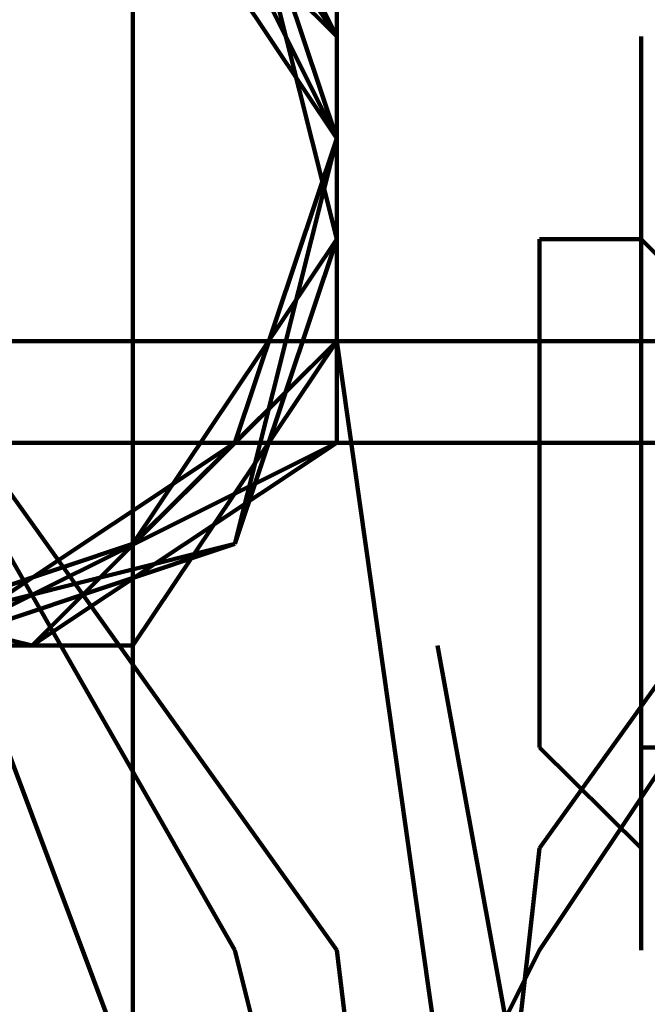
# Model space of a CAD drawing. Header units: inches. Extents: x -1901 to 7725, y 4299 to 7113.
# Tile 94 of 180: x 2377.83 to 2380.44, y 6207.09 to 6211.19. Entities that reach past the tile are written whole.
import ezdxf

# ---------------------------------------------------------------- set-up
doc = ezdxf.new("R2010")
doc.units = ezdxf.units.IN
doc.header["$MEASUREMENT"] = 0
doc.layers.add('at_Entity', color=7, linetype='Continuous')

msp = doc.modelspace()

# ---------------------------------------------------------------- linework, layer by layer
at = {"layer": 'at_Entity', "color": 7, "lineweight": 211}
for p, q in [((2377.8837, 6212.3827), (2379.1504, 6211.116)), ((2379.1504, 6211.116), (2377.8837, 6212.3827)), ((2379.1504, 6211.116), (2377.8837, 6212.3827)), ((2379.1504, 6211.116), (2377.8837, 6212.3827)), ((2377.8837, 6212.3827), (2379.1504, 6211.116)), ((2379.1504, 6211.116), (2377.8837, 6212.3827)), ((2379.1504, 6211.116), (2377.8837, 6212.3827)), ((2379.1504, 6211.116), (2377.8837, 6212.3827)), ((2379.1504, 6210.6922), (2378.3029, 6212.3827)), ((2379.1504, 6211.116), (2378.3029, 6212.3827)), ((2379.1504, 6211.116), (2378.3029, 6212.3827)), ((2379.1504, 6211.116), (2378.3029, 6212.3827)), ((2379.1504, 6211.116), (2378.3029, 6211.959)), ((2379.1504, 6211.116), (2378.3029, 6211.959)), ((2379.1504, 6211.116), (2378.3029, 6211.959)), ((2379.1504, 6211.116), (2378.3029, 6211.959)), ((2379.1504, 6211.116), (2378.3029, 6211.959)), ((2378.3029, 6211.959), (2379.1504, 6210.6922)), ((2379.1504, 6210.6922), (2378.3029, 6211.959)), ((2379.1504, 6210.6922), (2378.3029, 6211.959)), ((2379.1504, 6211.116), (2378.3029, 6211.959)), ((2379.1504, 6210.6922), (2378.3029, 6211.959)), ((2379.1504, 6211.116), (2378.3029, 6211.959)), ((2379.1504, 6211.116), (2378.3029, 6211.959)), ((2379.1504, 6211.116), (2378.3029, 6211.959)), ((2379.1504, 6211.116), (2378.3029, 6211.959)), ((2379.1504, 6211.116), (2378.3029, 6211.959)), ((2379.1504, 6211.116), (2378.7267, 6211.959)), ((2379.1504, 6210.273), (2378.7267, 6211.959)), ((2379.1504, 6210.273), (2378.7267, 6211.959)), ((2379.1504, 6210.273), (2378.7267, 6211.959)), ((2379.1504, 6210.6922), (2378.7267, 6211.959)), ((2378.7267, 6211.959), (2379.1504, 6211.116)), ((2379.1504, 6211.116), (2378.7267, 6211.959)), ((2378.7267, 6211.959), (2379.1504, 6211.116)), ((2379.1504, 6211.116), (2378.7267, 6211.959)), ((2379.1504, 6210.6922), (2378.7267, 6211.959)), ((2379.1504, 6210.273), (2378.7267, 6211.959)), ((2379.1504, 6211.116), (2378.7267, 6211.959)), ((2379.1504, 6210.273), (2378.7267, 6211.959)), ((2379.1504, 6210.273), (2378.7267, 6211.959)), ((2379.1504, 6210.273), (2378.7267, 6211.959)), ((2379.1504, 6210.273), (2378.7267, 6211.959)), ((2379.1504, 6210.273), (2378.7267, 6211.959)), ((2379.1504, 6210.273), (2378.7267, 6211.959)), ((2379.1504, 6210.273), (2378.7267, 6211.959)), ((2379.1504, 6210.273), (2378.7267, 6211.959)), ((2379.1504, 6210.273), (2378.7267, 6211.959)), ((2378.7267, 6211.959), (2379.1504, 6211.116)), ((2379.1504, 6210.273), (2378.7267, 6211.959)), ((2379.1504, 6211.116), (2378.7267, 6211.959)), ((2379.1504, 6211.116), (2378.7267, 6211.959)), ((2379.1504, 6210.273), (2378.7267, 6211.959)), ((2379.1504, 6210.273), (2378.7267, 6211.959)), ((2379.1504, 6211.116), (2378.7267, 6211.959)), ((2379.1504, 6210.273), (2378.7267, 6211.959)), ((2379.1504, 6210.6922), (2378.7267, 6211.959)), ((2379.1504, 6210.273), (2378.7267, 6211.959)), ((2379.1504, 6210.273), (2378.7267, 6211.959)), ((2379.1504, 6211.116), (2378.7267, 6211.959)), ((2379.1504, 6210.6922), (2378.7267, 6211.959)), ((2379.1504, 6210.6922), (2378.7267, 6211.959)), ((2379.1504, 6210.6922), (2378.7267, 6211.959)), ((2379.1504, 6210.6922), (2378.7267, 6211.959)), ((2378.7267, 6211.959), (2379.1504, 6211.116)), ((2379.1504, 6210.273), (2378.7267, 6211.959)), ((2379.1504, 6210.6922), (2378.7267, 6211.959)), ((2379.1504, 6210.6922), (2378.7267, 6211.959)), ((2378.3029, 6211.5398), (2378.3029, 6192.5297)), ((2378.3029, 6211.5398), (2378.3029, 6192.5297)), ((2379.1504, 6211.116), (2379.1504, 6211.5398)), ((2379.1504, 6209.4255), (2379.1504, 6211.5398)), ((2379.1504, 6211.116), (2379.1504, 6211.5398)), ((2379.1504, 6211.5398), (2379.1504, 6211.116)), ((2379.1504, 6211.116), (2379.1504, 6211.5398)), ((2379.1504, 6211.5398), (2379.1504, 6211.116)), ((2379.1504, 6211.116), (2379.1504, 6211.5398)), ((2379.1504, 6211.116), (2379.1504, 6211.5398)), ((2379.1504, 6211.116), (2379.1504, 6211.5398)), ((2379.1504, 6211.5398), (2379.1504, 6210.6922)), ((2379.1504, 6211.5398), (2379.1504, 6210.6922)), ((2379.1504, 6211.5398), (2379.1504, 6210.6922)), ((2379.1504, 6211.5398), (2379.1504, 6210.6922)), ((2379.1504, 6210.6922), (2379.1504, 6211.5398)), ((2379.1504, 6211.116), (2379.1504, 6211.5398)), ((2379.1504, 6211.5398), (2379.1504, 6211.116)), ((2379.1504, 6211.116), (2379.1504, 6211.5398)), ((2379.1504, 6211.116), (2379.1504, 6211.5398)), ((2379.1504, 6211.5398), (2379.1504, 6210.6922)), ((2379.1504, 6211.116), (2379.1504, 6211.5398)), ((2379.1504, 6209.8493), (2379.1504, 6211.5398)), ((2379.1504, 6211.116), (2379.1504, 6211.5398)), ((2379.1504, 6209.4255), (2379.1504, 6211.5398)), ((2379.1504, 6211.5398), (2379.1504, 6210.6922)), ((2379.1504, 6210.273), (2379.1504, 6211.5398)), ((2379.1504, 6211.5398), (2379.1504, 6211.116)), ((2379.1504, 6209.4255), (2379.1504, 6211.5398)), ((2379.1504, 6211.5398), (2379.1504, 6211.116)), ((2379.1504, 6211.5398), (2379.1504, 6211.116)), ((2379.1504, 6211.5398), (2379.1504, 6210.6922)), ((2379.1504, 6211.116), (2379.1504, 6211.5398)), ((2379.1504, 6211.5398), (2379.1504, 6210.6922)), ((2379.1504, 6211.116), (2379.1504, 6211.5398)), ((2379.1504, 6211.116), (2379.1504, 6211.5398)), ((2379.1504, 6211.116), (2379.1504, 6211.5398)), ((2379.1504, 6211.5398), (2379.1504, 6210.6922)), ((2379.1504, 6211.116), (2379.1504, 6211.5398)), ((2379.1504, 6211.116), (2379.1504, 6211.5398)), ((2379.1504, 6211.5398), (2379.1504, 6211.116)), ((2379.1504, 6211.116), (2379.1504, 6211.5398)), ((2379.1504, 6211.116), (2379.1504, 6211.5398)), ((2379.1504, 6211.5398), (2379.1504, 6210.6922)), ((2379.1504, 6211.5398), (2379.1504, 6211.116)), ((2379.1504, 6211.116), (2379.1504, 6211.5398)), ((2379.1504, 6210.273), (2379.1504, 6211.5398)), ((2379.1504, 6211.116), (2379.1504, 6211.5398)), ((2379.1504, 6211.5398), (2379.1504, 6211.116)), ((2379.1504, 6210.273), (2379.1504, 6211.5398)), ((2379.1504, 6209.8493), (2379.1504, 6211.5398)), ((2379.1504, 6209.8493), (2379.1504, 6211.5398)), ((2379.1504, 6210.273), (2379.1504, 6211.5398)), ((2379.1504, 6211.116), (2379.1504, 6211.5398)), ((2379.1504, 6209.8493), (2379.1504, 6211.5398)), ((2379.1504, 6211.5398), (2379.1504, 6210.6922)), ((2379.1504, 6211.5398), (2379.1504, 6211.116)), ((2379.1504, 6209.8493), (2379.1504, 6211.5398)), ((2379.1504, 6209.8493), (2379.1504, 6211.5398)), ((2379.1504, 6209.8493), (2379.1504, 6211.5398)), ((2379.1504, 6209.8493), (2379.1504, 6211.5398)), ((2379.1504, 6211.116), (2379.1504, 6211.5398)), ((2379.1504, 6209.8493), (2379.1504, 6211.5398)), ((2379.1504, 6211.116), (2379.1504, 6211.5398)), ((2379.1504, 6209.4255), (2379.1504, 6211.5398)), ((2379.1504, 6209.8493), (2379.1504, 6211.5398)), ((2379.1504, 6211.116), (2379.1504, 6211.5398)), ((2379.1504, 6210.273), (2379.1504, 6211.5398)), ((2379.1504, 6210.273), (2379.1504, 6211.5398)), ((2379.1504, 6210.273), (2379.1504, 6211.5398)), ((2379.1504, 6211.116), (2379.1504, 6211.5398)), ((2379.1504, 6211.116), (2379.1504, 6211.5398)), ((2379.1504, 6209.8493), (2379.1504, 6211.5398)), ((2379.1504, 6211.5398), (2379.1504, 6210.6922)), ((2379.1504, 6211.116), (2379.1504, 6211.5398)), ((2379.1504, 6211.5398), (2379.1504, 6211.116)), ((2379.1504, 6211.116), (2379.1504, 6211.5398)), ((2379.1504, 6211.116), (2379.1504, 6211.5398)), ((2379.1504, 6211.116), (2379.1504, 6211.5398)), ((2379.1504, 6211.5398), (2379.1504, 6211.116)), ((2379.1504, 6209.8493), (2379.1504, 6211.5398)), ((2379.1504, 6211.116), (2379.1504, 6211.5398)), ((2379.1504, 6209.8493), (2379.1504, 6211.5398)), ((2379.1504, 6209.8493), (2379.1504, 6211.5398)), ((2379.1504, 6209.8493), (2379.1504, 6211.5398)), ((2379.1504, 6211.5398), (2379.1504, 6210.6922)), ((2379.1504, 6211.5398), (2379.1504, 6210.6922)), ((2379.1504, 6211.116), (2379.1504, 6211.5398)), ((2379.1504, 6210.6922), (2379.1504, 6211.5398)), ((2379.1504, 6211.116), (2379.1504, 6211.5398)), ((2379.1504, 6210.6922), (2379.1504, 6211.5398)), ((2379.1504, 6211.116), (2379.1504, 6211.5398)), ((2379.1504, 6211.5398), (2379.1504, 6210.6922)), ((2379.1504, 6210.273), (2379.1504, 6211.5398)), ((2379.1504, 6209.4255), (2379.1504, 6211.5398)), ((2379.1504, 6210.273), (2379.1504, 6211.5398)), ((2379.1504, 6211.116), (2379.1504, 6211.5398)), ((2379.1504, 6209.8493), (2379.1504, 6211.5398)), ((2379.1504, 6209.4255), (2379.1504, 6211.5398)), ((2379.1504, 6211.5398), (2379.1504, 6211.116)), ((2379.1504, 6211.116), (2379.1504, 6211.5398)), ((2379.1504, 6211.5398), (2379.1504, 6210.6922)), ((2379.1504, 6211.116), (2379.1504, 6211.5398)), ((2379.1504, 6211.116), (2379.1504, 6211.5398)), ((2379.1504, 6211.5398), (2379.1504, 6210.6922)), ((2379.1504, 6211.5398), (2379.1504, 6211.116)), ((2379.1504, 6211.116), (2379.1504, 6211.5398)), ((2379.1504, 6211.116), (2379.1504, 6211.5398)), ((2379.1504, 6209.8493), (2379.1504, 6211.5398)), ((2379.1504, 6211.5398), (2379.1504, 6210.6922)), ((2379.1504, 6209.4255), (2379.1504, 6211.5398)), ((2379.1504, 6209.8493), (2379.1504, 6211.5398)), ((2379.1504, 6209.4255), (2379.1504, 6211.5398)), ((2379.1504, 6209.4255), (2379.1504, 6211.5398)), ((2379.1504, 6210.6922), (2379.1504, 6211.5398)), ((2379.1504, 6209.4255), (2379.1504, 6211.5398)), ((2379.1504, 6211.5398), (2379.1504, 6210.6922)), ((2379.1504, 6209.8493), (2379.1504, 6211.5398)), ((2379.1504, 6211.5398), (2379.1504, 6211.116)), ((2379.1504, 6210.6922), (2379.1504, 6211.5398)), ((2379.1504, 6211.116), (2379.1504, 6211.5398)), ((2379.1504, 6211.116), (2379.1504, 6211.5398)), ((2379.1504, 6211.5398), (2379.1504, 6210.6922)), ((2379.1504, 6211.116), (2379.1504, 6211.5398)), ((2379.1504, 6211.116), (2379.1504, 6211.5398)), ((2379.1504, 6211.5398), (2379.1504, 6211.116)), ((2379.1504, 6209.8493), (2379.1504, 6211.5398)), ((2379.1504, 6210.6922), (2379.1504, 6211.116)), ((2379.1504, 6209.4255), (2379.1504, 6211.116)), ((2379.1504, 6210.6922), (2379.1504, 6211.116)), ((2379.1504, 6209.4255), (2379.1504, 6211.116)), ((2379.1504, 6209.4255), (2379.1504, 6211.116)), ((2379.1504, 6211.116), (2379.1504, 6210.6922)), ((2379.1504, 6210.6922), (2379.1504, 6211.116)), ((2379.1504, 6209.4255), (2379.1504, 6211.116)), ((2379.1504, 6209.4255), (2379.1504, 6211.116)), ((2379.1504, 6209.4255), (2379.1504, 6211.116)), ((2379.1504, 6210.6922), (2379.1504, 6211.116)), ((2379.1504, 6210.6922), (2379.1504, 6211.116)), ((2379.1504, 6210.6922), (2379.1504, 6211.116)), ((2379.1504, 6210.6922), (2379.1504, 6211.116)), ((2379.1504, 6210.6922), (2379.1504, 6211.116)), ((2379.1504, 6209.4255), (2379.1504, 6211.116)), ((2379.1504, 6210.6922), (2379.1504, 6211.116)), ((2379.1504, 6210.6922), (2379.1504, 6211.116)), ((2379.1504, 6209.4255), (2379.1504, 6211.116)), ((2379.1504, 6209.4255), (2379.1504, 6211.116)), ((2379.1504, 6209.4255), (2379.1504, 6211.116)), ((2379.1504, 6210.6922), (2379.1504, 6211.116)), ((2379.1504, 6209.4255), (2379.1504, 6211.116)), ((2379.1504, 6210.6922), (2379.1504, 6211.116)), ((2379.1504, 6210.6922), (2379.1504, 6211.116)), ((2379.1504, 6211.116), (2379.1504, 6210.6922)), ((2379.1504, 6209.4255), (2379.1504, 6211.116)), ((2379.1504, 6209.4255), (2379.1504, 6211.116)), ((2379.1504, 6209.4255), (2379.1504, 6211.116)), ((2379.1504, 6209.4255), (2379.1504, 6211.116)), ((2379.1504, 6210.6922), (2379.1504, 6211.116)), ((2379.1504, 6209.4255), (2379.1504, 6211.116)), ((2379.1504, 6209.4255), (2379.1504, 6211.116)), ((2379.1504, 6210.6922), (2379.1504, 6211.116)), ((2379.1504, 6210.6922), (2379.1504, 6211.116)), ((2379.1504, 6210.6922), (2379.1504, 6211.116)), ((2379.1504, 6210.6922), (2379.1504, 6211.116)), ((2379.1504, 6210.6922), (2379.1504, 6211.116)), ((2379.1504, 6210.6922), (2379.1504, 6211.116)), ((2379.1504, 6210.6922), (2379.1504, 6211.116)), ((2379.1504, 6209.4255), (2379.1504, 6211.116)), ((2379.1504, 6209.4255), (2379.1504, 6211.116)), ((2379.1504, 6210.6922), (2379.1504, 6211.116)), ((2379.1504, 6209.4255), (2379.1504, 6211.116)), ((2379.1504, 6209.4255), (2379.1504, 6211.116)), ((2379.1504, 6210.6922), (2379.1504, 6211.116)), ((2379.1504, 6209.4255), (2379.1504, 6211.116)), ((2379.1504, 6209.4255), (2379.1504, 6211.116)), ((2379.1504, 6209.4255), (2379.1504, 6211.116)), ((2379.1504, 6210.6922), (2379.1504, 6211.116)), ((2379.1504, 6209.4255), (2379.1504, 6211.116)), ((2379.1504, 6211.116), (2379.1504, 6210.6922)), ((2379.1504, 6209.4255), (2379.1504, 6211.116)), ((2379.1504, 6209.4255), (2379.1504, 6211.116)), ((2379.1504, 6209.4255), (2379.1504, 6211.116)), ((2379.1504, 6210.6922), (2379.1504, 6211.116)), ((2379.1504, 6210.6922), (2379.1504, 6211.116)), ((2379.1504, 6210.6922), (2379.1504, 6211.116)), ((2379.1504, 6209.4255), (2379.1504, 6211.116)), ((2379.1504, 6209.4255), (2379.1504, 6211.116)), ((2379.1504, 6209.4255), (2379.1504, 6211.116)), ((2379.1504, 6209.4255), (2379.1504, 6211.116)), ((2379.1504, 6209.4255), (2379.1504, 6211.116)), ((2379.1504, 6209.4255), (2379.1504, 6211.116)), ((2379.1504, 6210.6922), (2379.1504, 6211.116)), ((2379.1504, 6210.6922), (2379.1504, 6211.116)), ((2379.1504, 6211.116), (2379.1504, 6210.6922)), ((2379.1504, 6209.4255), (2379.1504, 6211.116)), ((2379.1504, 6209.4255), (2379.1504, 6211.116)), ((2379.1504, 6210.6922), (2379.1504, 6211.116)), ((2379.1504, 6210.6922), (2379.1504, 6211.116)), ((2379.1504, 6209.4255), (2379.1504, 6211.116)), ((2379.1504, 6209.4255), (2379.1504, 6211.116)), ((2379.1504, 6209.4255), (2379.1504, 6211.116)), ((2379.1504, 6210.6922), (2379.1504, 6211.116)), ((2379.1504, 6210.6922), (2379.1504, 6211.116)), ((2379.1504, 6209.4255), (2379.1504, 6211.116)), ((2379.1504, 6210.6922), (2379.1504, 6211.116)), ((2379.1504, 6210.6922), (2379.1504, 6211.116)), ((2379.1504, 6210.6922), (2379.1504, 6211.116)), ((2379.1504, 6210.6922), (2379.1504, 6211.116)), ((2379.1504, 6209.4255), (2379.1504, 6211.116)), ((2379.1504, 6210.6922), (2379.1504, 6211.116)), ((2379.1504, 6209.4255), (2379.1504, 6211.116)), ((2379.1504, 6210.6922), (2379.1504, 6211.116)), ((2379.1504, 6209.4255), (2379.1504, 6211.116)), ((2379.1504, 6209.4255), (2379.1504, 6211.116)), ((2379.1504, 6210.6922), (2379.1504, 6211.116)), ((2379.1504, 6211.116), (2379.1504, 6210.6922)), ((2379.1504, 6209.4255), (2379.1504, 6211.116)), ((2379.1504, 6210.6922), (2379.1504, 6211.116)), ((2379.1504, 6209.4255), (2379.1504, 6211.116)), ((2379.1504, 6210.6922), (2379.1504, 6211.116)), ((2379.1504, 6210.6922), (2379.1504, 6211.116)), ((2379.1504, 6209.4255), (2379.1504, 6211.116)), ((2379.1504, 6209.4255), (2379.1504, 6211.116)), ((2379.1504, 6209.4255), (2379.1504, 6211.116)), ((2379.1504, 6210.6922), (2379.1504, 6211.116)), ((2379.1504, 6210.6922), (2379.1504, 6211.116)), ((2382.5268, 6211.116), (2379.9934, 6207.3158)), ((2380.4171, 6207.3158), (2380.4171, 6211.116)), ((2378.7267, 6209.0063), (2379.1504, 6210.6922)), ((2378.7267, 6209.0063), (2379.1504, 6210.6922)), ((2378.7267, 6209.0063), (2379.1504, 6210.6922)), ((2378.7267, 6209.0063), (2379.1504, 6210.6922)), ((2378.7267, 6209.4255), (2379.1504, 6210.6922)), ((2378.7267, 6209.0063), (2379.1504, 6210.6922)), ((2378.7267, 6209.0063), (2379.1504, 6210.6922)), ((2378.7267, 6209.0063), (2379.1504, 6210.6922)), ((2378.7267, 6209.0063), (2379.1504, 6210.6922)), ((2378.7267, 6209.0063), (2379.1504, 6210.6922)), ((2378.7267, 6209.0063), (2379.1504, 6210.6922)), ((2378.7267, 6209.0063), (2379.1504, 6210.6922)), ((2378.7267, 6209.0063), (2379.1504, 6210.6922)), ((2378.7267, 6209.0063), (2379.1504, 6210.6922)), ((2378.7267, 6209.0063), (2379.1504, 6210.6922)), ((2378.7267, 6209.0063), (2379.1504, 6210.6922)), ((2378.7267, 6209.4255), (2379.1504, 6210.6922)), ((2378.7267, 6209.0063), (2379.1504, 6210.6922)), ((2378.7267, 6209.0063), (2379.1504, 6210.6922)), ((2378.7267, 6209.0063), (2379.1504, 6210.6922)), ((2378.7267, 6209.0063), (2379.1504, 6210.6922)), ((2378.7267, 6209.0063), (2379.1504, 6210.6922)), ((2378.7267, 6209.0063), (2379.1504, 6210.6922)), ((2378.7267, 6209.0063), (2379.1504, 6210.6922)), ((2378.7267, 6209.0063), (2379.1504, 6210.6922)), ((2378.7267, 6209.0063), (2379.1504, 6210.6922)), ((2378.7267, 6209.0063), (2379.1504, 6210.6922)), ((2378.7267, 6209.0063), (2379.1504, 6210.6922)), ((2378.7267, 6209.0063), (2379.1504, 6210.6922)), ((2378.7267, 6209.0063), (2379.1504, 6210.6922)), ((2378.7267, 6209.0063), (2379.1504, 6210.6922)), ((2378.7267, 6209.0063), (2379.1504, 6210.6922)), ((2378.7267, 6209.4255), (2379.1504, 6210.6922)), ((2378.7267, 6209.4255), (2379.1504, 6210.6922)), ((2378.7267, 6209.0063), (2379.1504, 6210.6922)), ((2378.7267, 6209.0063), (2379.1504, 6210.6922)), ((2378.7267, 6209.0063), (2379.1504, 6210.6922)), ((2378.7267, 6209.0063), (2379.1504, 6210.6922)), ((2378.7267, 6209.0063), (2379.1504, 6210.6922)), ((2378.7267, 6209.0063), (2379.1504, 6210.6922)), ((2378.7267, 6209.0063), (2379.1504, 6210.6922)), ((2378.7267, 6209.0063), (2379.1504, 6210.6922)), ((2378.7267, 6209.0063), (2379.1504, 6210.6922)), ((2378.7267, 6209.0063), (2379.1504, 6210.6922)), ((2378.7267, 6209.0063), (2379.1504, 6210.6922)), ((2378.7267, 6209.0063), (2379.1504, 6210.6922)), ((2378.7267, 6209.4255), (2379.1504, 6210.6922)), ((2378.7267, 6209.0063), (2379.1504, 6210.6922)), ((2378.7267, 6209.0063), (2379.1504, 6210.6922)), ((2378.7267, 6209.0063), (2379.1504, 6210.6922)), ((2378.7267, 6209.0063), (2379.1504, 6210.6922)), ((2378.7267, 6209.0063), (2379.1504, 6210.6922)), ((2378.7267, 6209.4255), (2379.1504, 6210.6922)), ((2378.7267, 6209.0063), (2379.1504, 6210.6922)), ((2378.7267, 6209.4255), (2379.1504, 6210.6922)), ((2378.7267, 6209.0063), (2379.1504, 6210.6922)), ((2378.7267, 6209.0063), (2379.1504, 6210.6922)), ((2378.7267, 6209.4255), (2379.1504, 6210.6922)), ((2378.7267, 6209.0063), (2379.1504, 6210.6922)), ((2378.7267, 6209.0063), (2379.1504, 6210.6922)), ((2378.7267, 6209.0063), (2379.1504, 6210.6922)), ((2378.7267, 6209.0063), (2379.1504, 6210.6922)), ((2378.7267, 6209.0063), (2379.1504, 6210.6922)), ((2378.7267, 6209.4255), (2379.1504, 6210.6922)), ((2378.7267, 6209.4255), (2379.1504, 6210.6922)), ((2378.7267, 6209.0063), (2379.1504, 6210.6922)), ((2378.7267, 6209.0063), (2379.1504, 6210.6922)), ((2378.7267, 6209.0063), (2379.1504, 6210.6922)), ((2378.7267, 6209.0063), (2379.1504, 6210.6922)), ((2378.7267, 6209.0063), (2379.1504, 6210.6922)), ((2378.7267, 6209.0063), (2379.1504, 6210.6922)), ((2378.7267, 6209.0063), (2379.1504, 6210.6922)), ((2378.7267, 6209.0063), (2379.1504, 6210.6922)), ((2378.7267, 6209.0063), (2379.1504, 6210.6922)), ((2378.7267, 6209.0063), (2379.1504, 6210.6922)), ((2378.7267, 6209.0063), (2379.1504, 6210.6922)), ((2378.7267, 6209.0063), (2379.1504, 6210.6922)), ((2378.7267, 6209.0063), (2379.1504, 6210.6922)), ((2378.7267, 6209.0063), (2379.1504, 6210.6922)), ((2378.7267, 6209.0063), (2379.1504, 6210.6922)), ((2378.7267, 6209.0063), (2379.1504, 6210.6922)), ((2378.7267, 6209.0063), (2379.1504, 6210.6922)), ((2378.7267, 6209.0063), (2379.1504, 6210.6922)), ((2378.7267, 6209.0063), (2379.1504, 6210.6922)), ((2378.7267, 6209.0063), (2379.1504, 6210.6922)), ((2378.7267, 6209.0063), (2379.1504, 6210.6922)), ((2378.7267, 6209.0063), (2379.1504, 6210.6922)), ((2378.7267, 6209.0063), (2379.1504, 6210.6922)), ((2378.7267, 6209.0063), (2379.1504, 6210.6922)), ((2378.7267, 6209.0063), (2379.1504, 6210.6922)), ((2379.1504, 6209.8493), (2379.1504, 6210.6922)), ((2379.1504, 6209.8493), (2379.1504, 6210.6922)), ((2382.1076, 6210.6922), (2379.9934, 6207.7396)), ((2379.1504, 6207.3158), (2377.0362, 6210.273)), ((2378.7267, 6207.3158), (2377.0362, 6210.273)), ((2378.3029, 6209.0063), (2379.1504, 6210.273)), ((2378.3029, 6209.0063), (2379.1504, 6210.273)), ((2378.3029, 6209.0063), (2379.1504, 6210.273)), ((2378.3029, 6209.0063), (2379.1504, 6210.273)), ((2378.3029, 6209.0063), (2379.1504, 6210.273)), ((2378.3029, 6209.0063), (2379.1504, 6210.273)), ((2378.3029, 6209.0063), (2379.1504, 6210.273)), ((2378.3029, 6209.0063), (2379.1504, 6210.273)), ((2378.3029, 6209.0063), (2379.1504, 6210.273)), ((2378.3029, 6209.0063), (2379.1504, 6210.273)), ((2378.7267, 6209.0063), (2379.1504, 6210.273)), ((2378.7267, 6209.0063), (2379.1504, 6210.273)), ((2378.7267, 6209.0063), (2379.1504, 6210.273)), ((2378.7267, 6209.0063), (2379.1504, 6210.273)), ((2378.7267, 6209.0063), (2379.1504, 6210.273)), ((2378.7267, 6209.0063), (2379.1504, 6210.273)), ((2378.7267, 6209.0063), (2379.1504, 6210.273)), ((2378.7267, 6209.0063), (2379.1504, 6210.273)), ((2378.7267, 6209.0063), (2379.1504, 6210.273)), ((2378.7267, 6209.0063), (2379.1504, 6210.273)), ((2378.7267, 6209.0063), (2379.1504, 6210.273)), ((2378.7267, 6209.0063), (2379.1504, 6210.273)), ((2378.7267, 6209.0063), (2379.1504, 6210.273)), ((2378.7267, 6209.0063), (2379.1504, 6210.273)), ((2378.7267, 6209.0063), (2379.1504, 6210.273)), ((2378.7267, 6209.0063), (2379.1504, 6210.273)), ((2378.7267, 6209.0063), (2379.1504, 6210.273)), ((2378.7267, 6209.0063), (2379.1504, 6210.273)), ((2378.7267, 6209.0063), (2379.1504, 6210.273)), ((2380.4171, 6210.273), (2379.9934, 6210.273)), ((2379.9934, 6210.273), (2379.9934, 6208.1588)), ((2380.4171, 6210.273), (2379.9934, 6210.273)), ((2379.9934, 6210.273), (2379.9934, 6208.1588)), ((2380.8409, 6209.8493), (2380.4171, 6210.273)), ((2380.8409, 6209.8493), (2380.4171, 6210.273)), ((2575.9897, 6209.8493), (2288.7572, 6209.8493)), ((2377.8837, 6208.5825), (2379.1504, 6209.8493)), ((2377.8837, 6208.5825), (2379.1504, 6209.8493)), ((2377.8837, 6208.5825), (2379.1504, 6209.8493)), ((2377.8837, 6208.5825), (2379.1504, 6209.8493)), ((2377.8837, 6208.5825), (2379.1504, 6209.8493)), ((2377.8837, 6208.5825), (2379.1504, 6209.8493)), ((2377.8837, 6208.5825), (2379.1504, 6209.8493)), ((2378.3029, 6208.5825), (2379.1504, 6209.8493)), ((2378.3029, 6208.5825), (2379.1504, 6209.8493)), ((2378.3029, 6208.5825), (2379.1504, 6209.8493)), ((2378.3029, 6209.0063), (2379.1504, 6209.8493)), ((2378.3029, 6208.5825), (2379.1504, 6209.8493)), ((2378.3029, 6209.0063), (2379.1504, 6209.8493)), ((2378.3029, 6209.0063), (2379.1504, 6209.8493)), ((2378.3029, 6209.0063), (2379.1504, 6209.8493)), ((2378.3029, 6208.5825), (2379.1504, 6209.8493)), ((2378.3029, 6208.5825), (2379.1504, 6209.8493)), ((2378.3029, 6208.5825), (2379.1504, 6209.8493)), ((2378.3029, 6208.5825), (2379.1504, 6209.8493)), ((2378.3029, 6208.5825), (2379.1504, 6209.8493)), ((2379.1504, 6209.8493), (2379.5696, 6206.8921)), ((2288.7572, 6209.4255), (2575.9897, 6209.4255)), ((2377.4599, 6208.5825), (2379.1504, 6209.4255)), ((2377.4599, 6208.5825), (2378.7267, 6209.4255)), ((2377.4599, 6208.5825), (2379.1504, 6209.4255)), ((2377.4599, 6208.5825), (2379.1504, 6209.4255)), ((2377.4599, 6208.5825), (2379.1504, 6209.4255)), ((2377.4599, 6208.5825), (2379.1504, 6209.4255)), ((2377.4599, 6208.5825), (2379.1504, 6209.4255)), ((2377.4599, 6208.5825), (2378.7267, 6209.4255)), ((2377.4599, 6208.5825), (2379.1504, 6209.4255)), ((2377.4599, 6208.5825), (2379.1504, 6209.4255)), ((2377.4599, 6208.5825), (2378.7267, 6209.4255)), ((2377.4599, 6208.5825), (2378.7267, 6209.4255)), ((2377.4599, 6208.5825), (2379.1504, 6209.4255)), ((2377.4599, 6208.5825), (2379.1504, 6209.4255)), ((2377.4599, 6208.5825), (2379.1504, 6209.4255)), ((2377.4599, 6208.5825), (2379.1504, 6209.4255)), ((2377.4599, 6208.5825), (2379.1504, 6209.4255)), ((2377.4599, 6208.5825), (2379.1504, 6209.4255)), ((2377.4599, 6208.5825), (2378.7267, 6209.4255)), ((2377.4599, 6208.5825), (2379.1504, 6209.4255)), ((2377.4599, 6208.5825), (2379.1504, 6209.4255)), ((2377.4599, 6208.5825), (2379.1504, 6209.4255)), ((2377.4599, 6208.5825), (2379.1504, 6209.4255)), ((2377.4599, 6208.5825), (2378.7267, 6209.4255)), ((2377.4599, 6208.5825), (2378.7267, 6209.4255)), ((2377.4599, 6208.5825), (2378.7267, 6209.4255)), ((2377.4599, 6208.5825), (2379.1504, 6209.4255)), ((2377.4599, 6208.5825), (2379.1504, 6209.4255)), ((2377.4599, 6208.5825), (2379.1504, 6209.4255)), ((2377.4599, 6208.5825), (2379.1504, 6209.4255)), ((2377.4599, 6208.5825), (2378.7267, 6209.4255)), ((2377.4599, 6208.5825), (2378.7267, 6209.4255)), ((2377.4599, 6208.5825), (2379.1504, 6209.4255)), ((2377.4599, 6208.5825), (2379.1504, 6209.4255)), ((2377.4599, 6208.5825), (2379.1504, 6209.4255)), ((2377.4599, 6208.5825), (2379.1504, 6209.4255)), ((2377.4599, 6208.5825), (2379.1504, 6209.4255)), ((2377.4599, 6208.5825), (2379.1504, 6209.4255)), ((2377.4599, 6208.5825), (2379.1504, 6209.4255)), ((2377.4599, 6208.5825), (2379.1504, 6209.4255)), ((2377.4599, 6208.5825), (2379.1504, 6209.4255)), ((2377.4599, 6208.5825), (2379.1504, 6209.4255)), ((2377.8837, 6208.5825), (2379.1504, 6209.4255)), ((2377.8837, 6208.5825), (2379.1504, 6209.4255)), ((2377.8837, 6208.5825), (2379.1504, 6209.4255)), ((2377.8837, 6208.5825), (2379.1504, 6209.4255)), ((2377.8837, 6208.5825), (2379.1504, 6209.4255)), ((2377.8837, 6208.5825), (2379.1504, 6209.4255)), ((2377.8837, 6208.5825), (2379.1504, 6209.4255)), ((2377.8837, 6208.5825), (2379.1504, 6209.4255)), ((2377.8837, 6208.5825), (2379.1504, 6209.4255)), ((2377.8837, 6208.5825), (2379.1504, 6209.4255)), ((2377.8837, 6208.5825), (2379.1504, 6209.4255)), ((2377.8837, 6208.5825), (2379.1504, 6209.4255)), ((2377.8837, 6208.5825), (2379.1504, 6209.4255)), ((2377.8837, 6208.5825), (2379.1504, 6209.4255)), ((2377.8837, 6208.5825), (2379.1504, 6209.4255)), ((2377.8837, 6208.5825), (2379.1504, 6209.4255)), ((2377.8837, 6208.5825), (2379.1504, 6209.4255)), ((2377.8837, 6208.5825), (2379.1504, 6209.4255)), ((2377.8837, 6208.5825), (2379.1504, 6209.4255)), ((2377.8837, 6208.5825), (2379.1504, 6209.4255)), ((2377.8837, 6208.5825), (2379.1504, 6209.4255)), ((2377.8837, 6208.5825), (2379.1504, 6209.4255)), ((2377.8837, 6208.5825), (2379.1504, 6209.4255)), ((2377.8837, 6208.5825), (2379.1504, 6209.4255)), ((2377.8837, 6208.5825), (2379.1504, 6209.4255)), ((2377.8837, 6208.5825), (2379.1504, 6209.4255)), ((2377.8837, 6208.5825), (2379.1504, 6209.4255)), ((2376.1932, 6209.0063), (2377.8837, 6208.5825)), ((2376.1932, 6209.0063), (2377.8837, 6208.5825)), ((2376.1932, 6209.0063), (2377.8837, 6208.5825)), ((2376.1932, 6209.0063), (2377.8837, 6208.5825)), ((2376.1932, 6209.0063), (2377.8837, 6208.5825)), ((2376.1932, 6209.0063), (2377.8837, 6208.5825)), ((2377.0362, 6208.5825), (2378.3029, 6209.0063)), ((2377.0362, 6208.5825), (2378.3029, 6209.0063)), ((2377.0362, 6208.5825), (2378.3029, 6209.0063)), ((2377.0362, 6208.5825), (2378.3029, 6209.0063)), ((2377.0362, 6208.5825), (2378.3029, 6209.0063)), ((2377.0362, 6208.5825), (2378.3029, 6209.0063)), ((2377.0362, 6208.5825), (2378.3029, 6209.0063)), ((2377.0362, 6208.5825), (2378.3029, 6209.0063)), ((2377.0362, 6208.5825), (2378.7267, 6209.0063)), ((2377.0362, 6208.5825), (2378.7267, 6209.0063)), ((2377.0362, 6208.5825), (2378.7267, 6209.0063)), ((2377.0362, 6208.5825), (2378.7267, 6209.0063)), ((2377.0362, 6208.5825), (2378.7267, 6209.0063)), ((2377.0362, 6208.5825), (2378.3029, 6209.0063)), ((2377.0362, 6208.5825), (2378.3029, 6209.0063)), ((2377.0362, 6208.5825), (2378.3029, 6209.0063)), ((2377.0362, 6208.5825), (2378.7267, 6209.0063)), ((2377.0362, 6208.5825), (2378.7267, 6209.0063)), ((2377.0362, 6208.5825), (2378.3029, 6209.0063)), ((2377.0362, 6208.5825), (2378.3029, 6209.0063)), ((2377.0362, 6208.5825), (2378.3029, 6209.0063)), ((2377.0362, 6208.5825), (2378.7267, 6209.0063)), ((2377.0362, 6208.5825), (2378.7267, 6209.0063)), ((2377.0362, 6208.5825), (2378.7267, 6209.0063)), ((2377.0362, 6208.5825), (2378.7267, 6209.0063)), ((2377.0362, 6208.5825), (2378.7267, 6209.0063)), ((2378.7267, 6205.6253), (2377.4599, 6209.0063)), ((2377.4599, 6208.5825), (2378.7267, 6209.0063)), ((2377.4599, 6208.5825), (2378.7267, 6209.0063)), ((2377.4599, 6208.5825), (2378.7267, 6209.0063)), ((2377.4599, 6208.5825), (2378.7267, 6209.0063)), ((2377.4599, 6208.5825), (2378.7267, 6209.0063)), ((2377.4599, 6208.5825), (2378.7267, 6209.0063)), ((2377.4599, 6208.5825), (2378.7267, 6209.0063)), ((2377.4599, 6208.5825), (2378.7267, 6209.0063)), ((2377.4599, 6208.5825), (2378.7267, 6209.0063)), ((2377.4599, 6208.5825), (2378.7267, 6209.0063)), ((2377.4599, 6208.5825), (2378.7267, 6209.0063)), ((2377.4599, 6208.5825), (2378.7267, 6209.0063)), ((2377.4599, 6208.5825), (2378.7267, 6209.0063)), ((2377.4599, 6208.5825), (2378.7267, 6209.0063)), ((2377.4599, 6208.5825), (2378.7267, 6209.0063)), ((2377.4599, 6208.5825), (2378.7267, 6209.0063)), ((2377.4599, 6208.5825), (2378.7267, 6209.0063)), ((2377.4599, 6208.5825), (2378.7267, 6209.0063)), ((2377.4599, 6208.5825), (2378.7267, 6209.0063)), ((2377.4599, 6208.5825), (2378.7267, 6209.0063)), ((2377.4599, 6208.5825), (2378.7267, 6209.0063)), ((2377.4599, 6208.5825), (2378.7267, 6209.0063)), ((2377.4599, 6208.5825), (2378.7267, 6209.0063)), ((2377.4599, 6208.5825), (2378.7267, 6209.0063)), ((2377.4599, 6208.5825), (2378.7267, 6209.0063)), ((2377.4599, 6208.5825), (2378.7267, 6209.0063)), ((2377.4599, 6208.5825), (2378.7267, 6209.0063)), ((2377.4599, 6208.5825), (2378.7267, 6209.0063)), ((2377.4599, 6208.5825), (2378.7267, 6209.0063)), ((2377.4599, 6208.5825), (2378.7267, 6209.0063)), ((2377.4599, 6208.5825), (2378.7267, 6209.0063)), ((2377.4599, 6208.5825), (2378.7267, 6209.0063)), ((2377.4599, 6208.5825), (2378.7267, 6209.0063)), ((2377.4599, 6208.5825), (2378.7267, 6209.0063)), ((2377.4599, 6208.5825), (2378.7267, 6209.0063)), ((2377.4599, 6208.5825), (2378.7267, 6209.0063)), ((2377.4599, 6208.5825), (2378.7267, 6209.0063)), ((2377.4599, 6208.5825), (2378.7267, 6209.0063)), ((2377.4599, 6208.5825), (2378.7267, 6209.0063)), ((2377.4599, 6208.5825), (2378.7267, 6209.0063)), ((2377.4599, 6208.5825), (2378.7267, 6209.0063)), ((2377.4599, 6208.5825), (2378.7267, 6209.0063)), ((2377.4599, 6208.5825), (2378.7267, 6209.0063)), ((2377.4599, 6208.5825), (2378.7267, 6209.0063)), ((2377.4599, 6208.5825), (2378.7267, 6209.0063)), ((2377.4599, 6208.5825), (2378.7267, 6209.0063)), ((2377.4599, 6208.5825), (2378.7267, 6209.0063)), ((2377.4599, 6208.5825), (2378.7267, 6209.0063)), ((2377.4599, 6208.5825), (2378.7267, 6209.0063)), ((2377.4599, 6208.5825), (2378.7267, 6209.0063)), ((2377.4599, 6208.5825), (2378.7267, 6209.0063)), ((2377.4599, 6208.5825), (2378.7267, 6209.0063)), ((2377.4599, 6208.5825), (2378.7267, 6209.0063)), ((2377.4599, 6208.5825), (2378.7267, 6209.0063)), ((2377.4599, 6208.5825), (2378.7267, 6209.0063)), ((2377.4599, 6208.5825), (2378.7267, 6209.0063)), ((2377.4599, 6208.5825), (2378.7267, 6209.0063)), ((2377.4599, 6208.5825), (2378.7267, 6209.0063)), ((2377.4599, 6208.5825), (2378.7267, 6209.0063)), ((2377.4599, 6208.5825), (2378.7267, 6209.0063)), ((2377.4599, 6208.5825), (2378.7267, 6209.0063)), ((2377.4599, 6208.5825), (2378.7267, 6209.0063)), ((2377.4599, 6208.5825), (2378.7267, 6209.0063)), ((2377.4599, 6208.5825), (2378.7267, 6209.0063)), ((2377.4599, 6208.5825), (2378.7267, 6209.0063)), ((2377.4599, 6208.5825), (2378.7267, 6209.0063)), ((2377.4599, 6208.5825), (2378.7267, 6209.0063)), ((2377.4599, 6208.5825), (2378.7267, 6209.0063)), ((2377.4599, 6208.5825), (2378.7267, 6209.0063)), ((2377.4599, 6208.5825), (2378.7267, 6209.0063)), ((2377.4599, 6208.5825), (2378.7267, 6209.0063)), ((2377.4599, 6208.5825), (2378.7267, 6209.0063)), ((2377.4599, 6208.5825), (2378.7267, 6209.0063)), ((2377.4599, 6208.5825), (2378.7267, 6209.0063)), ((2377.4599, 6208.5825), (2378.7267, 6209.0063)), ((2377.4599, 6208.5825), (2378.7267, 6209.0063)), ((2377.4599, 6208.5825), (2378.7267, 6209.0063)), ((2377.4599, 6208.5825), (2378.7267, 6209.0063)), ((2377.4599, 6208.5825), (2378.7267, 6209.0063)), ((2377.4599, 6208.5825), (2378.7267, 6209.0063)), ((2377.4599, 6208.5825), (2378.7267, 6209.0063)), ((2377.4599, 6208.5825), (2378.7267, 6209.0063)), ((2377.4599, 6208.5825), (2378.7267, 6209.0063)), ((2377.4599, 6208.5825), (2378.7267, 6209.0063)), ((2377.4599, 6208.5825), (2378.7267, 6209.0063)), ((2377.4599, 6208.5825), (2378.7267, 6209.0063)), ((2377.4599, 6208.5825), (2378.7267, 6209.0063)), ((2376.1932, 6208.5825), (2377.8837, 6208.5825)), ((2376.1932, 6208.5825), (2377.8837, 6208.5825)), ((2376.1932, 6208.5825), (2377.8837, 6208.5825)), ((2376.1932, 6208.5825), (2377.8837, 6208.5825)), ((2376.1932, 6208.5825), (2377.8837, 6208.5825)), ((2376.1932, 6208.5825), (2377.8837, 6208.5825)), ((2376.1932, 6208.5825), (2377.8837, 6208.5825)), ((2376.1932, 6208.5825), (2377.8837, 6208.5825)), ((2376.617, 6208.5825), (2377.8837, 6208.5825)), ((2376.617, 6208.5825), (2377.8837, 6208.5825)), ((2376.617, 6208.5825), (2377.8837, 6208.5825)), ((2376.617, 6208.5825), (2377.8837, 6208.5825)), ((2376.617, 6208.5825), (2377.8837, 6208.5825)), ((2376.617, 6208.5825), (2377.8837, 6208.5825)), ((2376.617, 6208.5825), (2377.8837, 6208.5825)), ((2376.617, 6208.5825), (2377.8837, 6208.5825)), ((2376.617, 6208.5825), (2377.8837, 6208.5825)), ((2376.617, 6208.5825), (2377.8837, 6208.5825)), ((2376.617, 6208.5825), (2377.8837, 6208.5825)), ((2376.617, 6208.5825), (2377.8837, 6208.5825)), ((2376.617, 6208.5825), (2377.8837, 6208.5825)), ((2376.617, 6208.5825), (2377.8837, 6208.5825)), ((2376.617, 6208.5825), (2377.8837, 6208.5825)), ((2376.617, 6208.5825), (2377.8837, 6208.5825)), ((2376.617, 6208.5825), (2377.8837, 6208.5825)), ((2376.617, 6208.5825), (2378.3029, 6208.5825)), ((2376.617, 6208.5825), (2377.8837, 6208.5825)), ((2376.617, 6208.5825), (2377.8837, 6208.5825)), ((2376.617, 6208.5825), (2377.8837, 6208.5825)), ((2377.0362, 6208.5825), (2378.3029, 6208.5825)), ((2377.0362, 6208.5825), (2378.3029, 6208.5825)), ((2377.0362, 6208.5825), (2378.3029, 6208.5825)), ((2377.0362, 6208.5825), (2378.3029, 6208.5825)), ((2377.0362, 6208.5825), (2378.3029, 6208.5825)), ((2377.0362, 6208.5825), (2378.3029, 6208.5825)), ((2377.0362, 6208.5825), (2378.3029, 6208.5825)), ((2377.0362, 6208.5825), (2378.3029, 6208.5825)), ((2380.4171, 6203.9348), (2379.5696, 6208.5825)), ((2379.9934, 6208.1588), (2380.4171, 6207.7396)), ((2379.9934, 6208.1588), (2380.4171, 6207.7396)), ((2380.4171, 6207.7396), (2380.4171, 6208.1588)), ((2380.4171, 6208.1588), (2380.8409, 6208.1588)), ((2380.4171, 6207.7396), (2380.4171, 6208.1588)), ((2380.4171, 6208.1588), (2380.8409, 6208.1588)), ((2379.9934, 6207.7396), (2379.5696, 6203.9348)), ((2379.5696, 6203.9348), (2378.7267, 6207.3158)), ((2379.5696, 6203.9348), (2379.1504, 6207.3158)), ((2379.9934, 6207.3158), (2379.5696, 6206.4683))]:
    msp.add_line(p, q, dxfattribs=at)

doc.saveas('drawing.dxf')
